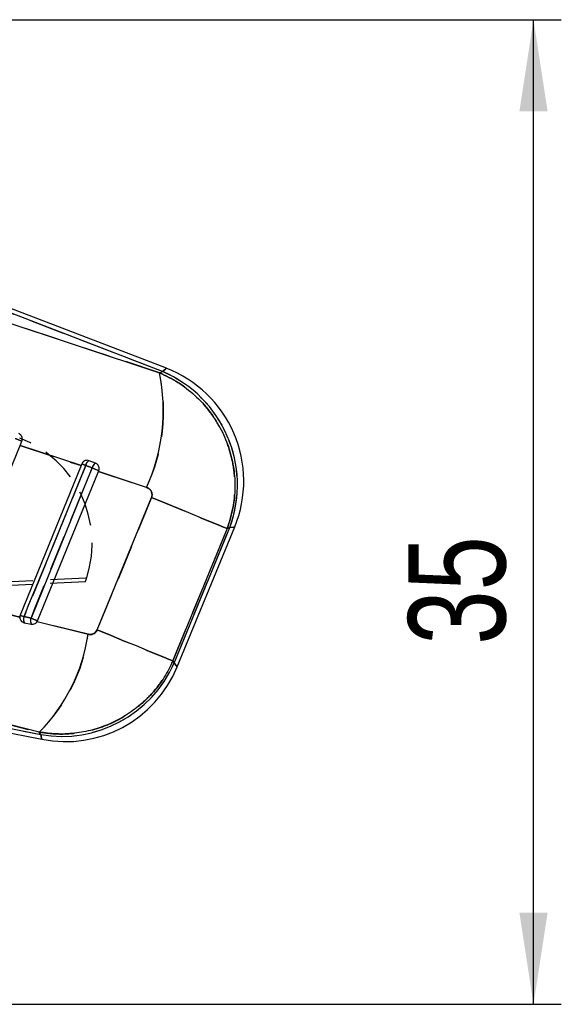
# Model space of a CAD drawing. Extents: x 34 to 402, y 18 to 253.
# Tile 21 of 25: x 237 to 256, y 192 to 227. Entities that reach past the tile are written whole.
import ezdxf

# ---------------------------------------------------------------- set-up
doc = ezdxf.new("R2010")
doc.units = 0
doc.linetypes.add('HIDDEN', pattern=[1.905, 1.27, -0.635])
doc.layers.get('0').update_dxf_attribs({"linetype": 'CONTINUOUS'})
doc.styles.add('SLDTEXTSTYLE0', font='TXT', dxfattribs={"width": 0.75})
doc.dimstyles.new('SLDDIMSTYLE1', dxfattribs={"dimtxt": 3.5, "dimasz": 3.302, "dimexe": 0, "dimexo": 0.0625, "dimgap": 0.875, "dimtad": 1, "dimdec": 0, "dimrnd": 1e-09, "dimzin": 12, "dimtxsty": 'SLDTEXTSTYLE0', "dimsah": 1, "dimcen": 0.09, "dimazin": 3, "dimtfac": 1, "dimtofl": 0, "dimtmove": 0, "dimatfit": 3, "dimtolj": 1, "dimtzin": 12})

# ---------------------------------------------------------------- blocks, each defined once
blk = doc.blocks.new('_D_1')
at = {"color": 179, "linetype": 'CONTINUOUS'}
for p, q in [((184.193, 227.016), (256.179, 227.016)), ((255.179, 191.55), (255.179, 227.016)), ((194.743, 191.55), (256.179, 191.55))]:
    blk.add_line(p, q, dxfattribs=at)
for points in [[(255.179, 227.016), (254.671, 223.714), (255.687, 223.714)], [(255.179, 191.55), (255.687, 194.852), (254.671, 194.852)]]:
    blk.add_solid(points, dxfattribs=at)
at = {"color": 179, "linetype": 'CONTINUOUS', "insert": (250.668, 204.504, 0.1), "char_height": 3.5, "attachment_point": 1, "rotation": 90, "style": 'SLDTEXTSTYLE0'}
blk.add_mtext('35', dxfattribs=at)

msp = doc.modelspace()

# ---------------------------------------------------------------- linework, layer by layer
at = {"color": 7, "linetype": 'CONTINUOUS'}
for p, q in [((241.81833, 214.34577), (234.30103, 217.23642)), ((241.96037, 214.45847), (234.35708, 217.38218)), ((234.64918, 216.63821), (241.70865, 214.29847)), ((241.70865, 214.29847), (241.81833, 214.34577)), ((236.69448, 211.6815), (236.75904, 211.84003)), ((234.40631, 206.06244), (236.69448, 211.6815)), ((238.89106, 210.95263), (236.69448, 211.6815)), ((239.41208, 211.04161), (239.17872, 211.13134)), ((238.89106, 210.95263), (236.69915, 205.56996)), ((237.32474, 205.36693), (239.51499, 210.74553)), ((238.91785, 211.01843), (238.89106, 210.95263)), ((239.05728, 210.96158), (239.29064, 210.87185)), ((239.51499, 210.74553), (239.52723, 210.77557)), ((241.24416, 210.17131), (239.51499, 210.74553)), ((239.47069, 205.03714), (241.42415, 209.80553)), ((244.15262, 208.68317), (242.19585, 203.9161)), ((242.23858, 203.83638), (244.24346, 208.72234)), ((242.35486, 203.70838), (244.42291, 208.74829)), ((244.24346, 208.72234), (244.15262, 208.68317)), ((234.40631, 206.06244), (236.68416, 205.49397)), ((237.08804, 205.46325), (236.83847, 205.51316)), ((237.30999, 205.33771), (237.32474, 205.36693)), ((236.84734, 205.29434), (237.09692, 205.24443)), ((237.30999, 205.33771), (239.14469, 204.87934)), ((242.19585, 203.9161), (242.23858, 203.83638)), ((229.34427, 202.88093), (237.4363, 201.2625)), ((237.38656, 201.35532), (230.2125, 203.14286)), ((229.31364, 202.72779), (237.4785, 201.0948)), ((237.4363, 201.2625), (237.38656, 201.35532))]:
    msp.add_line(p, q, dxfattribs=at)
at = {"color": 7, "linetype": 'HIDDEN'}
for p, q in [((241.81833, 214.34577), (234.30103, 217.23642)), ((241.70865, 214.29847), (234.64918, 216.63821)), ((241.70865, 214.29847), (241.81833, 214.34577)), ((236.69448, 211.6815), (238.89106, 210.95263)), ((239.29064, 210.87185), (239.05728, 210.96158)), ((239.51499, 210.74553), (241.24416, 210.17131)), ((241.42415, 209.80553), (239.47069, 205.03714)), ((242.19585, 203.9161), (244.15262, 208.68317)), ((242.23858, 203.83638), (244.24346, 208.72234)), ((244.24346, 208.72234), (244.15262, 208.68317)), ((239.04611, 206.76921), (203.32003, 204.93481)), ((203.54609, 205.10217), (239.09642, 206.91668)), ((236.68416, 205.49397), (234.40631, 206.06244)), ((236.83847, 205.51316), (237.08804, 205.46325)), ((239.14469, 204.87934), (237.30999, 205.33771)), ((242.19585, 203.9161), (242.23858, 203.83638)), ((229.34427, 202.88093), (237.4363, 201.2625)), ((230.2125, 203.14286), (237.38656, 201.35532)), ((237.4363, 201.2625), (237.38656, 201.35532))]:
    msp.add_line(p, q, dxfattribs=at)
at = {"color": 8, "linetype": 'CONTINUOUS', "flags": 128}
for points in [[(241.96037, 214.45847), (241.92479, 214.43024), (241.81833, 214.34577)], [(244.24346, 208.72234), (244.37796, 208.74179), (244.42291, 208.74829), (244.42291, 208.74829)], [(242.35486, 203.70838), (242.32573, 203.74044), (242.23858, 203.83638)], [(237.4363, 201.2625), (237.46794, 201.13681), (237.4785, 201.0948), (237.4785, 201.0948)]]:
    msp.add_lwpolyline(points, dxfattribs=at)
at = {"color": 7, "linetype": 'HIDDEN', "flags": 128}
for points in [[(241.81833, 214.34577), (241.92479, 214.43024), (241.96037, 214.45847), (241.96037, 214.45847)], [(239.05728, 210.96158), (238.90415, 210.58556), (238.29164, 209.0815), (236.83847, 205.51316)], [(237.08804, 205.46325), (237.24117, 205.83927), (237.85368, 207.34333), (239.29064, 210.87185)], [(241.42415, 209.80553), (241.92752, 209.59877), (242.40126, 209.40411), (242.83585, 209.22548), (243.22256, 209.06645), (243.5536, 208.93023), (243.82233, 208.81955), (244.02336, 208.73664), (244.15262, 208.68317)], [(244.42291, 208.74829), (244.37796, 208.74179), (244.24346, 208.72234)], [(236.68514, 205.47341), (236.68444, 205.48258), (236.68672, 205.52554)], [(239.47069, 205.03714), (239.97351, 204.8306), (240.44669, 204.63617), (240.88074, 204.45775), (241.26694, 204.29893), (241.59756, 204.16288), (241.86595, 204.05234), (242.06672, 203.96952), (242.19585, 203.9161)], [(242.23858, 203.83638), (242.32573, 203.74044), (242.35486, 203.70838), (242.35486, 203.70838)], [(237.4785, 201.0948), (237.46794, 201.13681), (237.4363, 201.2625)]]:
    msp.add_lwpolyline(points, dxfattribs=at)
at = {"color": 7, "linetype": 'CONTINUOUS', "flags": 128}
for points in [[(236.83847, 205.51316), (236.99159, 205.88918), (237.60411, 207.39324), (239.05728, 210.96158)], [(239.29064, 210.87185), (239.13751, 210.49584), (238.525, 208.99178), (237.08804, 205.46325)], [(244.15262, 208.68317), (244.02336, 208.73664), (243.82233, 208.81955), (243.5536, 208.93023), (243.22256, 209.06645), (242.83585, 209.22548), (242.40126, 209.40411), (241.92752, 209.59877), (241.42415, 209.80553)], [(242.19585, 203.9161), (242.06672, 203.96952), (241.86595, 204.05234), (241.59756, 204.16288), (241.26694, 204.29893), (240.88074, 204.45775), (240.44669, 204.63617), (239.97351, 204.8306), (239.47069, 205.03714)]]:
    msp.add_lwpolyline(points, dxfattribs=at)
at = {"color": 7, "linetype": 'CONTINUOUS'}
for centre, radius, start, end in [((235.21682, 212.93938), 6.63257, 335.332957, 11.82438), ((240.0782, 210.2607), 4.44026, 339.729272, 66.927357), ((240.39947, 210.39925), 4.34899, 337.646214, 69.005396), ((281.98506, 323.38047), 120.36055, 247.8074468, 247.929047), ((239.29317, 210.92116), 0.23932, 118.569008, 170.275752), ((239.52654, 210.83142), 0.23934, 118.571081, 170.273557), ((279.20203, 309.62672), 106.51953, 247.7786449, 247.8596366), ((326.48062, 424.786), 231.00077, 247.82452, 247.8878739), ((273.87909, 296.56156), 98.29455, 247.7746593, 247.8623582), ((237.0736, 205.41311), 0.25553, 156.94991, 207.696521), ((237.32318, 205.3632), 0.25554, 156.950572, 207.69574), ((321.97133, 413.70993), 224.88186, 247.8237315, 247.888841), ((232.88279, 205.80282), 6.32962, 315.360161, 351.610688), ((238.18569, 205.63123), 4.43253, 260.266506, 336.113428), ((238.33142, 205.35934), 4.34899, 258.68086, 337.711022)]:
    msp.add_arc(centre, radius, start, end, dxfattribs=at)
at = {"color": 7, "linetype": 'HIDDEN'}
for centre, radius, start, end in [((235.51191, 212.90617), 6.35123, 334.494185, 12.663151), ((240.0782, 210.2607), 4.44026, 339.729272, 66.927357), ((281.98506, 323.38047), 120.36055, 247.8074468, 247.929047), ((235.22937, 208.15376), 4.0601, 342.260446, 69.051418), ((239.29317, 210.92116), 0.23932, 118.569008, 170.275752), ((239.52654, 210.83142), 0.23934, 118.571081, 170.273557), ((279.20203, 309.62672), 106.51953, 247.7786449, 247.8596366), ((326.48062, 424.786), 231.00077, 247.82452, 247.8878739), ((235.22937, 208.15376), 4.0601, 340.061457, 342.260446), ((273.87909, 296.56156), 98.29455, 247.7746593, 247.8623582), ((237.0736, 205.41311), 0.25553, 156.94991, 207.696521), ((237.32318, 205.3632), 0.25554, 156.950572, 207.69574), ((321.97133, 413.70993), 224.88186, 247.8237315, 247.888841), ((237.13673, 205.44349), 0.203, 316.19853, 337.843039), ((233.13664, 205.67617), 6.06066, 314.525806, 352.445043), ((238.18569, 205.63123), 4.43253, 260.266506, 336.113428)]:
    msp.add_arc(centre, radius, start, end, dxfattribs=at)
at = {"color": 7, "linetype": 'CONTINUOUS'}
for points, knots in [([(241.70865, 214.29847), (241.93595, 214.1904), (242.39054, 213.97426), (243.00171, 213.50013), (243.53226, 212.92296), (243.95158, 212.26282), (244.24219, 211.55461), (244.40476, 210.84539), (244.44544, 210.14444), (244.38519, 209.41798), (244.23496, 208.94334), (244.15262, 208.68317)], [0, 0, 0, 0, 0.11198594, 0.22397225, 0.34080768, 0.45764319, 0.56767629, 0.67770902, 0.77801462, 0.87832033, 1, 1, 1, 1]), ([(236.75904, 211.84003), (236.76547, 211.86151), (236.77834, 211.90448), (236.76984, 211.97251), (236.74132, 212.03348), (236.69726, 212.0805), (236.66063, 212.09805), (236.64389, 212.10606)], [0, 0, 0, 0, 0.20500127, 0.40998942, 0.61551793, 0.82435825, 1, 1, 1, 1]), ([(239.17872, 211.13134), (239.15584, 211.13757), (239.11009, 211.15002), (239.03857, 211.1376), (238.97621, 211.10324), (238.9367, 211.05901), (238.92238, 211.02817), (238.91785, 211.01843)], [0, 0, 0, 0, 0.22791228, 0.45586822, 0.68178085, 0.89949099, 1, 1, 1, 1]), ([(239.52723, 210.77557), (239.53367, 210.79714), (239.54656, 210.84026), (239.53793, 210.90842), (239.50919, 210.96957), (239.46503, 211.01633), (239.42849, 211.03377), (239.41208, 211.04161)], [0, 0, 0, 0, 0.20522118, 0.41039261, 0.61710124, 0.82801492, 1, 1, 1, 1]), ([(241.42415, 209.80553), (241.43014, 209.82304), (241.44591, 209.86909), (241.44634, 209.95293), (241.41218, 210.04721), (241.34201, 210.1282), (241.27673, 210.15696), (241.24416, 210.17131)], [0, 0, 0, 0, 0.1189835, 0.31292454, 0.5281373, 0.76452843, 1, 1, 1, 1]), ([(236.69915, 205.56996), (236.69247, 205.54858), (236.68465, 205.52356), (236.68422, 205.49773), (236.68416, 205.49397)], [0, 0, 0, 0, 0.8545912, 1, 1, 1, 1]), ([(236.68416, 205.49397), (236.68632, 205.4713), (236.69063, 205.42599), (236.72466, 205.36629), (236.77645, 205.31676), (236.82282, 205.3021), (236.84734, 205.29434)], [0, 0, 0, 0, 0.23873483, 0.47715774, 0.72347433, 1, 1, 1, 1]), ([(237.09692, 205.24443), (237.12003, 205.24213), (237.16627, 205.23753), (237.23363, 205.26094), (237.28214, 205.29741), (237.30267, 205.32712), (237.30999, 205.33771)], [0, 0, 0, 0, 0.283985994, 0.568215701, 0.845985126, 1, 1, 1, 1]), ([(239.14469, 204.87934), (239.15852, 204.87647), (239.20184, 204.86751), (239.27622, 204.87135), (239.35948, 204.90279), (239.42963, 204.95864), (239.457, 205.01097), (239.47069, 205.03714)], [0, 0, 0, 0, 0.10932988, 0.342325, 0.56183688, 0.78091405, 1, 1, 1, 1]), ([(242.19585, 203.9161), (242.09917, 203.71957), (241.90581, 203.32651), (241.50709, 202.79831), (241.03798, 202.33246), (240.5065, 201.94324), (239.92647, 201.63965), (239.30672, 201.42138), (238.65599, 201.29958), (238.00692, 201.2696), (237.58707, 201.32762), (237.38656, 201.35532)], [0, 0, 0, 0, 0.112343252, 0.224686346, 0.336970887, 0.449255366, 0.559461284, 0.669667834, 0.783022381, 0.89637724, 1, 1, 1, 1])]:
    msp.add_open_spline(points, degree=3, knots=knots, dxfattribs=at)
at = {"color": 7, "linetype": 'HIDDEN'}
for points, knots in [([(244.15262, 208.68317), (244.23496, 208.94334), (244.38519, 209.41798), (244.44544, 210.14444), (244.40476, 210.84539), (244.24219, 211.55461), (243.95158, 212.26282), (243.53226, 212.92296), (243.00171, 213.50013), (242.39054, 213.97426), (241.93595, 214.1904), (241.70865, 214.29847)], [0, 0, 0, 0, 0.12167967, 0.22198538, 0.32229098, 0.43232371, 0.54235681, 0.65919232, 0.77602775, 0.88801406, 1, 1, 1, 1]), ([(241.24416, 210.17131), (241.27673, 210.15696), (241.34201, 210.1282), (241.41218, 210.04721), (241.44634, 209.95293), (241.44591, 209.86909), (241.43014, 209.82304), (241.42415, 209.80553)], [0, 0, 0, 0, 0.23547157, 0.4718627, 0.68707546, 0.8810165, 1, 1, 1, 1]), ([(239.47069, 205.03714), (239.457, 205.01097), (239.42963, 204.95864), (239.35948, 204.90279), (239.27622, 204.87135), (239.20184, 204.86751), (239.15852, 204.87647), (239.14469, 204.87934)], [0, 0, 0, 0, 0.21908595, 0.43816312, 0.657675, 0.89067012, 1, 1, 1, 1]), ([(237.38656, 201.35532), (237.58707, 201.32762), (238.00692, 201.2696), (238.65599, 201.29958), (239.30672, 201.42138), (239.92647, 201.63965), (240.5065, 201.94324), (241.03798, 202.33246), (241.50709, 202.79831), (241.90581, 203.32651), (242.09917, 203.71957), (242.19585, 203.9161)], [0, 0, 0, 0, 0.10362276, 0.216977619, 0.330332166, 0.440538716, 0.550744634, 0.663029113, 0.775313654, 0.887656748, 1, 1, 1, 1])]:
    msp.add_open_spline(points, degree=3, knots=knots, dxfattribs=at)

# ---------------------------------------------------------------- dimensions: what is measured, and where the dimension line sits
at = {"color": 179, "linetype": 'CONTINUOUS'}
dim = msp.add_linear_dim(base=(255.17949, 227.01566), p1=(193.74273, 191.54999), p2=(183.19332, 227.01566), angle=90, dimstyle='SLDDIMSTYLE1', dxfattribs=at)
dim.commit()
dim.dimension.update_dxf_attribs({"geometry": '_D_1', "text_midpoint": (255.17949, 208.51154), "dimtype": 160})

doc.saveas('drawing.dxf')
